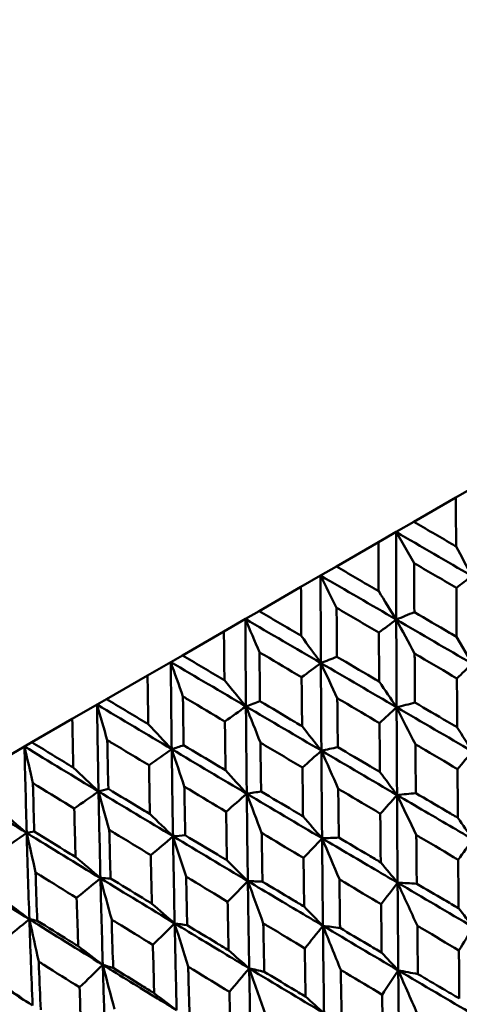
# Model space of a CAD drawing. Header units: millimetres. Extents: x 626 to 2725, y 57 to 2097.
# Tile 53 of 133: x 889.56 to 895.73, y 265.9 to 279.73. Entities that reach past the tile are written whole.
import ezdxf

# ---------------------------------------------------------------- set-up
doc = ezdxf.new("R2010")
doc.units = ezdxf.units.MM
doc.header["$LTSCALE"] = 10
doc.layers.add('Widoczne (ISO)', color=7, linetype='Continuous', lineweight=50)

msp = doc.modelspace()

# ---------------------------------------------------------------- linework, layer by layer
at = {"layer": 'Widoczne (ISO)'}
for p, q in [((895.682, 273.017), (895.903, 273.145)), ((895.682, 273.017), (895.092, 272.676)), ((894.843, 272.533), (895.092, 272.676)), ((894.594, 272.389), (894.843, 272.533)), ((895.095, 272.096), (894.843, 272.533)), ((894.594, 272.389), (894.004, 272.048)), ((893.782, 271.92), (894.004, 272.048)), ((893.507, 271.761), (893.782, 271.92)), ((893.507, 271.761), (892.919, 271.422)), ((892.726, 271.311), (892.919, 271.422)), ((892.425, 271.137), (892.726, 271.311)), ((892.425, 271.137), (891.842, 270.8)), ((895.693, 271.06), (895.91, 270.684)), ((891.678, 270.706), (891.842, 270.8)), ((891.353, 270.518), (891.678, 270.706)), ((891.353, 270.518), (890.777, 270.185)), ((890.643, 270.108), (890.777, 270.185)), ((890.295, 269.907), (890.643, 270.108)), ((890.295, 269.907), (889.728, 269.579)), ((889.254, 269.306), (889.624, 269.52)), ((889.624, 269.52), (889.728, 269.579)), ((889.655, 268.306), (889.762, 268.326))]:
    msp.add_line(p, q, dxfattribs=at)
msp.add_circle((880.327, 297.675), 50, dxfattribs=at)
msp.add_arc((880.593, 297.214), 22.5, 340.215, 259.785, dxfattribs=at)
for points, knots in [([(895.686, 272.329), (895.685, 272.354), (895.685, 272.379), (895.684, 272.608), (895.683, 272.812), (895.682, 273.017)], [0.05393723, 0.05393723, 0.05393723, 0.05393723, 0.06137399, 0.06137399, 0.12273355, 0.12273355, 0.12273355, 0.12273355]), ([(895.092, 272.676), (895.268, 272.573), (895.445, 272.47), (895.643, 272.354), (895.664, 272.342), (895.686, 272.329)], [0, 0, 0, 0, 0.06135239, 0.06135239, 0.06879633, 0.06879633, 0.06879633, 0.06879633]), ([(894.598, 271.701), (894.597, 271.726), (894.597, 271.75), (894.596, 271.98), (894.595, 272.184), (894.594, 272.389)], [0.05393723, 0.05393723, 0.05393723, 0.05393723, 0.06137399, 0.06137399, 0.12273355, 0.12273355, 0.12273355, 0.12273355]), ([(894.004, 272.048), (894.18, 271.945), (894.357, 271.842), (894.555, 271.726), (894.576, 271.713), (894.598, 271.701)], [0, 0, 0, 0, 0.06135239, 0.06135239, 0.06879633, 0.06879633, 0.06879633, 0.06879633]), ([(895.689, 271.748), (895.514, 271.85), (895.339, 271.953), (895.141, 272.069), (895.118, 272.082), (895.095, 272.096)], [0.00523804, 0.00523804, 0.00523804, 0.00523804, 0.06606705, 0.06606705, 0.07409033, 0.07409033, 0.07409033, 0.07409033]), ([(895.095, 272.096), (895.095, 272.069), (895.095, 272.042), (895.097, 271.813), (895.098, 271.61), (895.099, 271.407)], [0.05804162, 0.05804162, 0.05804162, 0.05804162, 0.06605559, 0.06605559, 0.12689392, 0.12689392, 0.12689392, 0.12689392]), ([(893.512, 271.074), (893.511, 271.099), (893.511, 271.123), (893.51, 271.353), (893.508, 271.557), (893.507, 271.761)], [0.05393723, 0.05393723, 0.05393723, 0.05393723, 0.06137399, 0.06137399, 0.12273355, 0.12273355, 0.12273355, 0.12273355]), ([(895.693, 271.06), (895.693, 271.098), (895.693, 271.137), (895.691, 271.366), (895.69, 271.557), (895.689, 271.748)], [0.04993807, 0.04993807, 0.04993807, 0.04993807, 0.0614821, 0.0614821, 0.11877783, 0.11877783, 0.11877783, 0.11877783]), ([(892.919, 271.422), (893.095, 271.318), (893.271, 271.215), (893.469, 271.099), (893.49, 271.086), (893.512, 271.074)], [0, 0, 0, 0, 0.06135239, 0.06135239, 0.06879633, 0.06879633, 0.06879633, 0.06879633]), ([(894.601, 271.12), (894.426, 271.222), (894.251, 271.325), (894.053, 271.441), (894.03, 271.454), (894.007, 271.468)], [0.00523804, 0.00523804, 0.00523804, 0.00523804, 0.06606705, 0.06606705, 0.07409033, 0.07409033, 0.07409033, 0.07409033]), ([(894.007, 271.468), (894.007, 271.441), (894.008, 271.415), (894.009, 271.185), (894.011, 270.983), (894.012, 270.78)], [0.05804162, 0.05804162, 0.05804162, 0.05804162, 0.06605559, 0.06605559, 0.12689392, 0.12689392, 0.12689392, 0.12689392]), ([(895.099, 271.407), (895.264, 271.311), (895.429, 271.214), (895.627, 271.098), (895.66, 271.079), (895.693, 271.06)], [0.00418374, 0.00418374, 0.00418374, 0.00418374, 0.06147247, 0.06147247, 0.07302352, 0.07302352, 0.07302352, 0.07302352]), ([(892.432, 270.451), (892.432, 270.475), (892.431, 270.5), (892.429, 270.729), (892.427, 270.933), (892.425, 271.137)], [0.05393723, 0.05393723, 0.05393723, 0.05393723, 0.06137399, 0.06137399, 0.12273355, 0.12273355, 0.12273355, 0.12273355]), ([(894.606, 270.432), (894.605, 270.47), (894.605, 270.509), (894.603, 270.738), (894.602, 270.929), (894.601, 271.12)], [0.04993807, 0.04993807, 0.04993807, 0.04993807, 0.0614821, 0.0614821, 0.11877783, 0.11877783, 0.11877783, 0.11877783]), ([(891.842, 270.8), (892.017, 270.696), (892.193, 270.592), (892.389, 270.476), (892.411, 270.463), (892.432, 270.451)], [0, 0, 0, 0, 0.06135239, 0.06135239, 0.06879633, 0.06879633, 0.06879633, 0.06879633]), ([(893.516, 270.493), (893.342, 270.596), (893.167, 270.699), (892.97, 270.815), (892.947, 270.829), (892.924, 270.843)], [0.00523804, 0.00523804, 0.00523804, 0.00523804, 0.06606705, 0.06606705, 0.07409033, 0.07409033, 0.07409033, 0.07409033]), ([(892.924, 270.843), (892.924, 270.816), (892.925, 270.789), (892.927, 270.56), (892.929, 270.358), (892.931, 270.156)], [0.05804162, 0.05804162, 0.05804162, 0.05804162, 0.06605559, 0.06605559, 0.12689392, 0.12689392, 0.12689392, 0.12689392]), ([(894.012, 270.78), (894.177, 270.683), (894.341, 270.587), (894.539, 270.471), (894.572, 270.451), (894.606, 270.432)], [0.00418374, 0.00418374, 0.00418374, 0.00418374, 0.06147247, 0.06147247, 0.07302352, 0.07302352, 0.07302352, 0.07302352]), ([(895.103, 270.825), (895.103, 270.797), (895.104, 270.769), (895.105, 270.539), (895.107, 270.338), (895.108, 270.137)], [0.06241522, 0.06241522, 0.06241522, 0.06241522, 0.0708546, 0.0708546, 0.13127416, 0.13127416, 0.13127416, 0.13127416]), ([(895.697, 270.476), (895.523, 270.578), (895.35, 270.68), (895.152, 270.797), (895.127, 270.811), (895.103, 270.825)], [0.01044349, 0.01044349, 0.01044349, 0.01044349, 0.07085106, 0.07085106, 0.07930241, 0.07930241, 0.07930241, 0.07930241]), ([(891.363, 269.834), (891.363, 269.858), (891.362, 269.883), (891.359, 270.111), (891.356, 270.314), (891.353, 270.518)], [0.05393723, 0.05393723, 0.05393723, 0.05393723, 0.06137399, 0.06137399, 0.12273355, 0.12273355, 0.12273355, 0.12273355]), ([(893.522, 269.806), (893.522, 269.845), (893.522, 269.883), (893.519, 270.112), (893.518, 270.303), (893.516, 270.493)], [0.04993807, 0.04993807, 0.04993807, 0.04993807, 0.0614821, 0.0614821, 0.11877783, 0.11877783, 0.11877783, 0.11877783]), ([(895.701, 269.789), (895.701, 269.841), (895.701, 269.893), (895.699, 270.122), (895.698, 270.299), (895.697, 270.476)], [0.04598621, 0.04598621, 0.04598621, 0.04598621, 0.06155279, 0.06155279, 0.11473062, 0.11473062, 0.11473062, 0.11473062]), ([(890.777, 270.185), (890.951, 270.081), (891.125, 269.976), (891.321, 269.859), (891.342, 269.846), (891.363, 269.834)], [0, 0, 0, 0, 0.06135239, 0.06135239, 0.06879633, 0.06879633, 0.06879633, 0.06879633]), ([(892.439, 269.871), (892.265, 269.975), (892.091, 270.078), (891.895, 270.195), (891.872, 270.208), (891.849, 270.222)], [0.00523804, 0.00523804, 0.00523804, 0.00523804, 0.06606705, 0.06606705, 0.07409033, 0.07409033, 0.07409033, 0.07409033]), ([(891.849, 270.222), (891.85, 270.195), (891.85, 270.169), (891.853, 269.94), (891.856, 269.739), (891.859, 269.537)], [0.05804162, 0.05804162, 0.05804162, 0.05804162, 0.06605559, 0.06605559, 0.12689392, 0.12689392, 0.12689392, 0.12689392]), ([(894.017, 270.198), (894.017, 270.17), (894.018, 270.142), (894.02, 269.913), (894.022, 269.712), (894.024, 269.51)], [0.06241522, 0.06241522, 0.06241522, 0.06241522, 0.0708546, 0.0708546, 0.13127416, 0.13127416, 0.13127416, 0.13127416]), ([(894.61, 269.849), (894.437, 269.951), (894.263, 270.053), (894.066, 270.17), (894.041, 270.184), (894.017, 270.198)], [0.01044349, 0.01044349, 0.01044349, 0.01044349, 0.07085106, 0.07085106, 0.07930241, 0.07930241, 0.07930241, 0.07930241]), ([(892.931, 270.156), (893.095, 270.059), (893.259, 269.962), (893.456, 269.845), (893.489, 269.826), (893.522, 269.806)], [0.00418374, 0.00418374, 0.00418374, 0.00418374, 0.06147247, 0.06147247, 0.07302352, 0.07302352, 0.07302352, 0.07302352]), ([(895.108, 270.137), (895.261, 270.047), (895.414, 269.957), (895.612, 269.841), (895.657, 269.815), (895.701, 269.789)], [0.00838421, 0.00838421, 0.00838421, 0.00838421, 0.06155515, 0.06155515, 0.07712864, 0.07712864, 0.07712864, 0.07712864]), ([(890.309, 269.225), (890.309, 269.25), (890.308, 269.274), (890.303, 269.501), (890.299, 269.704), (890.295, 269.907)], [0.05393723, 0.05393723, 0.05393723, 0.05393723, 0.06137399, 0.06137399, 0.12273355, 0.12273355, 0.12273355, 0.12273355]), ([(892.448, 269.186), (892.447, 269.224), (892.447, 269.262), (892.443, 269.491), (892.441, 269.681), (892.439, 269.871)], [0.04993807, 0.04993807, 0.04993807, 0.04993807, 0.0614821, 0.0614821, 0.11877783, 0.11877783, 0.11877783, 0.11877783]), ([(894.615, 269.162), (894.615, 269.214), (894.615, 269.266), (894.613, 269.495), (894.611, 269.672), (894.61, 269.849)], [0.04598621, 0.04598621, 0.04598621, 0.04598621, 0.06155279, 0.06155279, 0.11473062, 0.11473062, 0.11473062, 0.11473062]), ([(891.373, 269.256), (891.2, 269.36), (891.028, 269.464), (890.833, 269.582), (890.81, 269.595), (890.787, 269.609)], [0.00523804, 0.00523804, 0.00523804, 0.00523804, 0.06606705, 0.06606705, 0.07409033, 0.07409033, 0.07409033, 0.07409033]), ([(890.787, 269.609), (890.788, 269.582), (890.788, 269.556), (890.793, 269.328), (890.797, 269.127), (890.802, 268.926)], [0.05804162, 0.05804162, 0.05804162, 0.05804162, 0.06605559, 0.06605559, 0.12689392, 0.12689392, 0.12689392, 0.12689392]), ([(889.728, 269.579), (889.9, 269.474), (890.073, 269.369), (890.267, 269.251), (890.288, 269.238), (890.309, 269.225)], [0, 0, 0, 0, 0.06135239, 0.06135239, 0.06879633, 0.06879633, 0.06879633, 0.06879633]), ([(891.859, 269.537), (892.022, 269.439), (892.186, 269.342), (892.382, 269.225), (892.415, 269.205), (892.448, 269.186)], [0.00418374, 0.00418374, 0.00418374, 0.00418374, 0.06147247, 0.06147247, 0.07302352, 0.07302352, 0.07302352, 0.07302352]), ([(892.938, 269.575), (892.938, 269.547), (892.938, 269.519), (892.941, 269.29), (892.944, 269.089), (892.947, 268.889)], [0.06241522, 0.06241522, 0.06241522, 0.06241522, 0.0708546, 0.0708546, 0.13127416, 0.13127416, 0.13127416, 0.13127416]), ([(893.528, 269.224), (893.355, 269.327), (893.183, 269.429), (892.986, 269.546), (892.962, 269.561), (892.938, 269.575)], [0.01044349, 0.01044349, 0.01044349, 0.01044349, 0.07085106, 0.07085106, 0.07930241, 0.07930241, 0.07930241, 0.07930241]), ([(894.024, 269.51), (894.176, 269.421), (894.329, 269.331), (894.526, 269.215), (894.571, 269.188), (894.615, 269.162)], [0.00838421, 0.00838421, 0.00838421, 0.00838421, 0.06155515, 0.06155515, 0.07712864, 0.07712864, 0.07712864, 0.07712864]), ([(895.113, 269.552), (895.114, 269.523), (895.114, 269.494), (895.116, 269.265), (895.118, 269.065), (895.12, 268.865)], [0.06686277, 0.06686277, 0.06686277, 0.06686277, 0.07557848, 0.07557848, 0.13558897, 0.13558897, 0.13558897, 0.13558897]), ([(895.705, 269.203), (895.533, 269.305), (895.361, 269.406), (895.164, 269.522), (895.139, 269.537), (895.113, 269.552)], [0.01556037, 0.01556037, 0.01556037, 0.01556037, 0.07555527, 0.07555527, 0.08428623, 0.08428623, 0.08428623, 0.08428623]), ([(891.386, 268.573), (891.385, 268.611), (891.384, 268.649), (891.38, 268.877), (891.376, 269.066), (891.373, 269.256)], [0.04993807, 0.04993807, 0.04993807, 0.04993807, 0.0614821, 0.0614821, 0.11877783, 0.11877783, 0.11877783, 0.11877783]), ([(893.536, 268.539), (893.535, 268.59), (893.535, 268.642), (893.532, 268.871), (893.53, 269.047), (893.528, 269.224)], [0.04598621, 0.04598621, 0.04598621, 0.04598621, 0.06155279, 0.06155279, 0.11473062, 0.11473062, 0.11473062, 0.11473062]), ([(895.71, 268.518), (895.71, 268.583), (895.709, 268.648), (895.708, 268.877), (895.706, 269.04), (895.705, 269.203)], [0.04208868, 0.04208868, 0.04208868, 0.04208868, 0.06158988, 0.06158988, 0.11059803, 0.11059803, 0.11059803, 0.11059803]), ([(890.323, 268.65), (890.152, 268.755), (889.981, 268.859), (889.788, 268.978), (889.765, 268.992), (889.743, 269.006)], [0.00523804, 0.00523804, 0.00523804, 0.00523804, 0.06606705, 0.06606705, 0.07409033, 0.07409033, 0.07409033, 0.07409033]), ([(889.743, 269.006), (889.743, 268.979), (889.744, 268.953), (889.75, 268.726), (889.756, 268.526), (889.762, 268.326)], [0.05804162, 0.05804162, 0.05804162, 0.05804162, 0.06605559, 0.06605559, 0.12689392, 0.12689392, 0.12689392, 0.12689392]), ([(890.802, 268.926), (890.963, 268.828), (891.125, 268.73), (891.32, 268.612), (891.353, 268.592), (891.386, 268.573)], [0.00418374, 0.00418374, 0.00418374, 0.00418374, 0.06147247, 0.06147247, 0.07302352, 0.07302352, 0.07302352, 0.07302352]), ([(891.869, 268.958), (891.869, 268.93), (891.87, 268.902), (891.874, 268.674), (891.878, 268.474), (891.882, 268.274)], [0.06241522, 0.06241522, 0.06241522, 0.06241522, 0.0708546, 0.0708546, 0.13127416, 0.13127416, 0.13127416, 0.13127416]), ([(892.456, 268.605), (892.284, 268.708), (892.112, 268.811), (891.917, 268.929), (891.893, 268.943), (891.869, 268.958)], [0.01044349, 0.01044349, 0.01044349, 0.01044349, 0.07085106, 0.07085106, 0.07930241, 0.07930241, 0.07930241, 0.07930241]), ([(894.03, 268.927), (894.031, 268.898), (894.031, 268.869), (894.034, 268.64), (894.036, 268.44), (894.039, 268.241)], [0.06686277, 0.06686277, 0.06686277, 0.06686277, 0.07557848, 0.07557848, 0.13558897, 0.13558897, 0.13558897, 0.13558897]), ([(894.621, 268.577), (894.449, 268.679), (894.277, 268.78), (894.08, 268.897), (894.055, 268.912), (894.03, 268.927)], [0.01556037, 0.01556037, 0.01556037, 0.01556037, 0.07555527, 0.07555527, 0.08428623, 0.08428623, 0.08428623, 0.08428623]), ([(892.947, 268.889), (893.099, 268.798), (893.25, 268.708), (893.447, 268.592), (893.491, 268.565), (893.536, 268.539)], [0.00838421, 0.00838421, 0.00838421, 0.00838421, 0.06155515, 0.06155515, 0.07712864, 0.07712864, 0.07712864, 0.07712864]), ([(894.856, 268.839), (894.858, 268.534), (894.859, 268.229), (894.862, 267.819), (894.863, 267.713), (894.864, 267.607)], [0.3692784, 0.3692784, 0.3692784, 0.3692784, 0.4608442, 0.4608442, 0.492629, 0.492629, 0.492629, 0.492629]), ([(894.856, 268.839), (895.119, 268.685), (895.382, 268.531), (895.737, 268.324), (895.829, 268.271), (895.92, 268.217)], [0.3692784, 0.3692784, 0.3692784, 0.3692784, 0.4608442, 0.4608442, 0.492629, 0.492629, 0.492629, 0.492629]), ([(895.12, 268.865), (895.261, 268.783), (895.401, 268.7), (895.598, 268.584), (895.654, 268.551), (895.71, 268.518)], [0.01259731, 0.01259731, 0.01259731, 0.01259731, 0.06159863, 0.06159863, 0.08110666, 0.08110666, 0.08110666, 0.08110666]), ([(890.341, 267.969), (890.34, 268.007), (890.339, 268.045), (890.333, 268.272), (890.328, 268.461), (890.323, 268.65)], [0.04993807, 0.04993807, 0.04993807, 0.04993807, 0.0614821, 0.0614821, 0.11877783, 0.11877783, 0.11877783, 0.11877783]), ([(892.467, 267.922), (892.466, 267.973), (892.465, 268.025), (892.462, 268.253), (892.459, 268.429), (892.456, 268.605)], [0.04598621, 0.04598621, 0.04598621, 0.04598621, 0.06155279, 0.06155279, 0.11473062, 0.11473062, 0.11473062, 0.11473062]), ([(894.627, 267.893), (894.626, 267.958), (894.626, 268.023), (894.623, 268.251), (894.622, 268.414), (894.621, 268.577)], [0.04208868, 0.04208868, 0.04208868, 0.04208868, 0.06158988, 0.06158988, 0.11059803, 0.11059803, 0.11059803, 0.11059803]), ([(889.762, 268.326), (889.922, 268.227), (890.083, 268.128), (890.276, 268.009), (890.308, 267.989), (890.341, 267.969)], [0.00418374, 0.00418374, 0.00418374, 0.00418374, 0.06147247, 0.06147247, 0.07302352, 0.07302352, 0.07302352, 0.07302352]), ([(890.815, 268.349), (890.816, 268.321), (890.816, 268.294), (890.822, 268.066), (890.827, 267.867), (890.832, 267.668)], [0.06241522, 0.06241522, 0.06241522, 0.06241522, 0.0708546, 0.0708546, 0.13127416, 0.13127416, 0.13127416, 0.13127416]), ([(891.398, 267.994), (891.227, 268.098), (891.057, 268.202), (890.863, 268.32), (890.839, 268.335), (890.815, 268.349)], [0.01044349, 0.01044349, 0.01044349, 0.01044349, 0.07085106, 0.07085106, 0.07930241, 0.07930241, 0.07930241, 0.07930241]), ([(891.882, 268.274), (892.032, 268.183), (892.183, 268.092), (892.379, 267.975), (892.423, 267.948), (892.467, 267.922)], [0.00838421, 0.00838421, 0.00838421, 0.00838421, 0.06155515, 0.06155515, 0.07712864, 0.07712864, 0.07712864, 0.07712864]), ([(892.955, 268.306), (892.956, 268.277), (892.956, 268.248), (892.96, 268.02), (892.963, 267.821), (892.967, 267.622)], [0.06686277, 0.06686277, 0.06686277, 0.06686277, 0.07557848, 0.07557848, 0.13558897, 0.13558897, 0.13558897, 0.13558897]), ([(893.543, 267.955), (893.372, 268.057), (893.201, 268.159), (893.005, 268.276), (892.98, 268.291), (892.955, 268.306)], [0.01556037, 0.01556037, 0.01556037, 0.01556037, 0.07555527, 0.07555527, 0.08428623, 0.08428623, 0.08428623, 0.08428623]), ([(893.803, 268.231), (893.806, 267.927), (893.809, 267.623), (893.813, 267.213), (893.814, 267.108), (893.816, 267.002)], [0.3692784, 0.3692784, 0.3692784, 0.3692784, 0.4608442, 0.4608442, 0.492629, 0.492629, 0.492629, 0.492629]), ([(893.803, 268.231), (894.065, 268.077), (894.328, 267.922), (894.681, 267.714), (894.773, 267.661), (894.864, 267.607)], [0.3692784, 0.3692784, 0.3692784, 0.3692784, 0.4608442, 0.4608442, 0.492629, 0.492629, 0.492629, 0.492629]), ([(894.039, 268.241), (894.179, 268.158), (894.319, 268.075), (894.515, 267.959), (894.571, 267.926), (894.627, 267.893)], [0.01259731, 0.01259731, 0.01259731, 0.01259731, 0.06159863, 0.06159863, 0.08110666, 0.08110666, 0.08110666, 0.08110666]), ([(895.126, 268.278), (895.126, 268.248), (895.127, 268.219), (895.129, 267.991), (895.131, 267.793), (895.133, 267.594)], [0.07138254, 0.07138254, 0.07138254, 0.07138254, 0.08018544, 0.08018544, 0.13983561, 0.13983561, 0.13983561, 0.13983561]), ([(895.715, 267.93), (895.544, 268.031), (895.373, 268.132), (895.176, 268.248), (895.151, 268.263), (895.126, 268.278)], [0.02053386, 0.02053386, 0.02053386, 0.02053386, 0.08016461, 0.08016461, 0.08898694, 0.08898694, 0.08898694, 0.08898694]), ([(891.413, 267.313), (891.412, 267.365), (891.411, 267.416), (891.405, 267.643), (891.402, 267.819), (891.398, 267.994)], [0.04598621, 0.04598621, 0.04598621, 0.04598621, 0.06155279, 0.06155279, 0.11473062, 0.11473062, 0.11473062, 0.11473062]), ([(893.552, 267.272), (893.551, 267.337), (893.55, 267.402), (893.547, 267.629), (893.545, 267.792), (893.543, 267.955)], [0.04208868, 0.04208868, 0.04208868, 0.04208868, 0.06158988, 0.06158988, 0.11059803, 0.11059803, 0.11059803, 0.11059803]), ([(895.72, 267.249), (895.719, 267.327), (895.719, 267.405), (895.717, 267.631), (895.716, 267.781), (895.715, 267.93)], [0.03825175, 0.03825175, 0.03825175, 0.03825175, 0.06160817, 0.06160817, 0.10638617, 0.10638617, 0.10638617, 0.10638617]), ([(889.78, 267.752), (889.781, 267.724), (889.782, 267.696), (889.789, 267.47), (889.796, 267.272), (889.803, 267.074)], [0.06241522, 0.06241522, 0.06241522, 0.06241522, 0.0708546, 0.0708546, 0.13127416, 0.13127416, 0.13127416, 0.13127416]), ([(890.357, 267.394), (890.188, 267.498), (890.019, 267.603), (889.827, 267.722), (889.804, 267.737), (889.78, 267.752)], [0.01044349, 0.01044349, 0.01044349, 0.01044349, 0.07085106, 0.07085106, 0.07930241, 0.07930241, 0.07930241, 0.07930241]), ([(891.894, 267.693), (891.894, 267.664), (891.895, 267.635), (891.9, 267.408), (891.904, 267.21), (891.909, 267.011)], [0.06686277, 0.06686277, 0.06686277, 0.06686277, 0.07557848, 0.07557848, 0.13558897, 0.13558897, 0.13558897, 0.13558897]), ([(892.477, 267.34), (892.307, 267.442), (892.137, 267.545), (891.943, 267.663), (891.918, 267.678), (891.894, 267.693)], [0.01556037, 0.01556037, 0.01556037, 0.01556037, 0.07555527, 0.07555527, 0.08428623, 0.08428623, 0.08428623, 0.08428623]), ([(890.832, 267.668), (890.982, 267.576), (891.132, 267.485), (891.325, 267.367), (891.369, 267.34), (891.413, 267.313)], [0.00838421, 0.00838421, 0.00838421, 0.00838421, 0.06155515, 0.06155515, 0.07712864, 0.07712864, 0.07712864, 0.07712864]), ([(892.761, 267.63), (892.765, 267.326), (892.77, 267.023), (892.777, 266.615), (892.778, 266.509), (892.78, 266.404)], [0.3692784, 0.3692784, 0.3692784, 0.3692784, 0.4608442, 0.4608442, 0.492629, 0.492629, 0.492629, 0.492629]), ([(892.761, 267.63), (893.022, 267.474), (893.282, 267.319), (893.634, 267.11), (893.725, 267.056), (893.816, 267.002)], [0.3692784, 0.3692784, 0.3692784, 0.3692784, 0.4608442, 0.4608442, 0.492629, 0.492629, 0.492629, 0.492629]), ([(892.967, 267.622), (893.106, 267.539), (893.246, 267.455), (893.441, 267.339), (893.497, 267.306), (893.552, 267.272)], [0.01259731, 0.01259731, 0.01259731, 0.01259731, 0.06159863, 0.06159863, 0.08110666, 0.08110666, 0.08110666, 0.08110666]), ([(894.046, 267.655), (894.047, 267.625), (894.047, 267.596), (894.05, 267.369), (894.053, 267.17), (894.056, 266.972)], [0.07138254, 0.07138254, 0.07138254, 0.07138254, 0.08018544, 0.08018544, 0.13983561, 0.13983561, 0.13983561, 0.13983561]), ([(894.633, 267.305), (894.463, 267.407), (894.292, 267.508), (894.097, 267.625), (894.072, 267.64), (894.046, 267.655)], [0.02053386, 0.02053386, 0.02053386, 0.02053386, 0.08016461, 0.08016461, 0.08898694, 0.08898694, 0.08898694, 0.08898694]), ([(895.133, 267.594), (895.262, 267.519), (895.39, 267.443), (895.586, 267.328), (895.653, 267.288), (895.72, 267.249)], [0.01681985, 0.01681985, 0.01681985, 0.01681985, 0.06159108, 0.06159108, 0.08495433, 0.08495433, 0.08495433, 0.08495433]), ([(890.378, 266.716), (890.377, 266.767), (890.375, 266.818), (890.368, 267.044), (890.362, 267.219), (890.357, 267.394)], [0.04598621, 0.04598621, 0.04598621, 0.04598621, 0.06155279, 0.06155279, 0.11473062, 0.11473062, 0.11473062, 0.11473062]), ([(892.49, 266.659), (892.489, 266.724), (892.488, 266.788), (892.483, 267.015), (892.48, 267.177), (892.477, 267.34)], [0.04208868, 0.04208868, 0.04208868, 0.04208868, 0.06158988, 0.06158988, 0.11059803, 0.11059803, 0.11059803, 0.11059803]), ([(894.64, 266.626), (894.639, 266.703), (894.639, 266.781), (894.636, 267.007), (894.634, 267.156), (894.633, 267.305)], [0.03825175, 0.03825175, 0.03825175, 0.03825175, 0.06160817, 0.06160817, 0.10638617, 0.10638617, 0.10638617, 0.10638617]), ([(889.803, 267.074), (889.951, 266.981), (890.1, 266.889), (890.291, 266.77), (890.335, 266.743), (890.378, 266.716)], [0.00838421, 0.00838421, 0.00838421, 0.00838421, 0.06155515, 0.06155515, 0.07712864, 0.07712864, 0.07712864, 0.07712864]), ([(890.849, 267.09), (890.85, 267.061), (890.85, 267.032), (890.857, 266.806), (890.863, 266.609), (890.87, 266.411)], [0.06686277, 0.06686277, 0.06686277, 0.06686277, 0.07557848, 0.07557848, 0.13558897, 0.13558897, 0.13558897, 0.13558897]), ([(891.427, 266.733), (891.259, 266.837), (891.09, 266.941), (890.898, 267.06), (890.873, 267.075), (890.849, 267.09)], [0.01556037, 0.01556037, 0.01556037, 0.01556037, 0.07555527, 0.07555527, 0.08428623, 0.08428623, 0.08428623, 0.08428623]), ([(891.733, 267.036), (891.74, 266.734), (891.746, 266.432), (891.756, 266.025), (891.759, 265.921), (891.761, 265.816)], [0.3692784, 0.3692784, 0.3692784, 0.3692784, 0.4608442, 0.4608442, 0.492629, 0.492629, 0.492629, 0.492629]), ([(891.733, 267.036), (891.992, 266.88), (892.251, 266.723), (892.6, 266.513), (892.69, 266.458), (892.78, 266.404)], [0.3692784, 0.3692784, 0.3692784, 0.3692784, 0.4608442, 0.4608442, 0.492629, 0.492629, 0.492629, 0.492629]), ([(891.909, 267.011), (892.048, 266.927), (892.186, 266.843), (892.38, 266.726), (892.435, 266.693), (892.49, 266.659)], [0.01259731, 0.01259731, 0.01259731, 0.01259731, 0.06159863, 0.06159863, 0.08110666, 0.08110666, 0.08110666, 0.08110666]), ([(892.978, 267.037), (892.978, 267.008), (892.979, 266.979), (892.983, 266.752), (892.987, 266.555), (892.991, 266.357)], [0.07138254, 0.07138254, 0.07138254, 0.07138254, 0.08018544, 0.08018544, 0.13983561, 0.13983561, 0.13983561, 0.13983561]), ([(893.561, 266.686), (893.391, 266.788), (893.222, 266.89), (893.028, 267.007), (893.003, 267.022), (892.978, 267.037)], [0.02053386, 0.02053386, 0.02053386, 0.02053386, 0.08016461, 0.08016461, 0.08898694, 0.08898694, 0.08898694, 0.08898694]), ([(895.141, 267.003), (895.141, 266.975), (895.141, 266.946), (895.144, 266.719), (895.147, 266.522), (895.149, 266.325)], [0.07597559, 0.07597559, 0.07597559, 0.07597559, 0.08464777, 0.08464777, 0.14401425, 0.14401425, 0.14401425, 0.14401425]), ([(895.725, 266.657), (895.555, 266.757), (895.385, 266.858), (895.19, 266.974), (895.165, 266.989), (895.141, 267.003)], [0.02530969, 0.02530969, 0.02530969, 0.02530969, 0.08465152, 0.08465152, 0.09334823, 0.09334823, 0.09334823, 0.09334823]), ([(894.056, 266.972), (894.184, 266.896), (894.312, 266.82), (894.507, 266.705), (894.574, 266.665), (894.64, 266.626)], [0.01681985, 0.01681985, 0.01681985, 0.01681985, 0.06159108, 0.06159108, 0.08495433, 0.08495433, 0.08495433, 0.08495433]), ([(891.445, 266.056), (891.444, 266.12), (891.442, 266.185), (891.436, 266.41), (891.432, 266.572), (891.427, 266.733)], [0.04208868, 0.04208868, 0.04208868, 0.04208868, 0.06158988, 0.06158988, 0.11059803, 0.11059803, 0.11059803, 0.11059803]), ([(893.572, 266.009), (893.57, 266.086), (893.569, 266.163), (893.565, 266.389), (893.563, 266.538), (893.561, 266.686)], [0.03825175, 0.03825175, 0.03825175, 0.03825175, 0.06160817, 0.06160817, 0.10638617, 0.10638617, 0.10638617, 0.10638617]), ([(895.73, 265.982), (895.73, 266.072), (895.729, 266.162), (895.727, 266.387), (895.726, 266.522), (895.725, 266.657)], [0.03448054, 0.03448054, 0.03448054, 0.03448054, 0.06157222, 0.06157222, 0.10209717, 0.10209717, 0.10209717, 0.10209717]), ([(889.825, 266.499), (889.826, 266.47), (889.827, 266.442), (889.836, 266.217), (889.844, 266.02), (889.852, 265.824)], [0.06686277, 0.06686277, 0.06686277, 0.06686277, 0.07557848, 0.07557848, 0.13558897, 0.13558897, 0.13558897, 0.13558897]), ([(890.398, 266.139), (890.231, 266.243), (890.064, 266.348), (889.873, 266.468), (889.849, 266.483), (889.825, 266.499)], [0.01556037, 0.01556037, 0.01556037, 0.01556037, 0.07555527, 0.07555527, 0.08428623, 0.08428623, 0.08428623, 0.08428623]), ([(890.724, 266.454), (890.733, 266.153), (890.742, 265.852), (890.756, 265.448), (890.759, 265.344), (890.763, 265.24)], [0.3692784, 0.3692784, 0.3692784, 0.3692784, 0.4608442, 0.4608442, 0.492629, 0.492629, 0.492629, 0.492629]), ([(890.724, 266.454), (890.98, 266.296), (891.237, 266.138), (891.583, 265.925), (891.672, 265.871), (891.761, 265.816)], [0.3692784, 0.3692784, 0.3692784, 0.3692784, 0.4608442, 0.4608442, 0.492629, 0.492629, 0.492629, 0.492629]), ([(891.924, 266.429), (891.924, 266.4), (891.925, 266.371), (891.931, 266.145), (891.936, 265.948), (891.942, 265.752)], [0.07138254, 0.07138254, 0.07138254, 0.07138254, 0.08018544, 0.08018544, 0.13983561, 0.13983561, 0.13983561, 0.13983561]), ([(892.502, 266.075), (892.334, 266.178), (892.166, 266.281), (891.973, 266.399), (891.948, 266.414), (891.924, 266.429)], [0.02053386, 0.02053386, 0.02053386, 0.02053386, 0.08016461, 0.08016461, 0.08898694, 0.08898694, 0.08898694, 0.08898694]), ([(890.87, 266.411), (891.007, 266.326), (891.144, 266.242), (891.336, 266.123), (891.391, 266.09), (891.445, 266.056)], [0.01259731, 0.01259731, 0.01259731, 0.01259731, 0.06159863, 0.06159863, 0.08110666, 0.08110666, 0.08110666, 0.08110666]), ([(892.991, 266.357), (893.118, 266.281), (893.245, 266.204), (893.439, 266.088), (893.505, 266.048), (893.572, 266.009)], [0.01681985, 0.01681985, 0.01681985, 0.01681985, 0.06159108, 0.06159108, 0.08495433, 0.08495433, 0.08495433, 0.08495433]), ([(894.066, 266.383), (894.066, 266.354), (894.067, 266.325), (894.071, 266.1), (894.074, 265.903), (894.078, 265.706)], [0.07597559, 0.07597559, 0.07597559, 0.07597559, 0.08464777, 0.08464777, 0.14401425, 0.14401425, 0.14401425, 0.14401425]), ([(894.647, 266.035), (894.478, 266.136), (894.309, 266.237), (894.115, 266.353), (894.091, 266.368), (894.066, 266.383)], [0.02530969, 0.02530969, 0.02530969, 0.02530969, 0.08465152, 0.08465152, 0.09334823, 0.09334823, 0.09334823, 0.09334823]), ([(895.149, 266.325), (895.265, 266.256), (895.381, 266.187), (895.575, 266.073), (895.653, 266.027), (895.73, 265.982)], [0.02104899, 0.02104899, 0.02104899, 0.02104899, 0.0615671, 0.0615671, 0.08866561, 0.08866561, 0.08866561, 0.08866561]), ([(890.422, 265.465), (890.419, 265.529), (890.417, 265.593), (890.409, 265.817), (890.403, 265.978), (890.398, 266.139)], [0.04208868, 0.04208868, 0.04208868, 0.04208868, 0.06158988, 0.06158988, 0.11059803, 0.11059803, 0.11059803, 0.11059803]), ([(892.518, 265.4), (892.516, 265.477), (892.514, 265.554), (892.509, 265.779), (892.506, 265.927), (892.502, 266.075)], [0.03825175, 0.03825175, 0.03825175, 0.03825175, 0.06160817, 0.06160817, 0.10638617, 0.10638617, 0.10638617, 0.10638617]), ([(894.656, 265.361), (894.655, 265.451), (894.653, 265.541), (894.651, 265.766), (894.649, 265.9), (894.647, 266.035)], [0.03448054, 0.03448054, 0.03448054, 0.03448054, 0.06157222, 0.06157222, 0.10209717, 0.10209717, 0.10209717, 0.10209717])]:
    msp.add_open_spline(points, degree=3, knots=knots, dxfattribs=at)
for points in [[(894.843, 272.533), (895.197, 272.327), (895.552, 272.121), (895.906, 271.915)], [(894.843, 272.533), (894.843, 272.123), (894.844, 271.713), (894.845, 271.303)], [(895.686, 272.329), (895.759, 272.191), (895.833, 272.053), (895.906, 271.915)], [(893.782, 271.92), (894.137, 271.715), (894.491, 271.509), (894.845, 271.303)], [(894.007, 271.468), (893.932, 271.619), (893.857, 271.77), (893.782, 271.92)], [(893.782, 271.92), (893.783, 271.511), (893.785, 271.101), (893.787, 270.692)], [(895.906, 271.915), (895.834, 271.86), (895.761, 271.804), (895.689, 271.748)], [(894.598, 271.701), (894.68, 271.568), (894.763, 271.435), (894.845, 271.303)], [(894.845, 271.303), (894.93, 271.338), (895.015, 271.373), (895.099, 271.407)], [(892.726, 271.311), (893.079, 271.104), (893.433, 270.898), (893.787, 270.692)], [(892.924, 270.843), (892.858, 270.999), (892.792, 271.155), (892.726, 271.311)], [(892.726, 271.311), (892.728, 270.902), (892.731, 270.493), (892.734, 270.084)], [(894.845, 271.303), (894.764, 271.242), (894.682, 271.181), (894.601, 271.12)], [(895.103, 270.825), (895.017, 270.985), (894.931, 271.144), (894.845, 271.303)], [(894.845, 271.303), (894.847, 270.892), (894.848, 270.482), (894.85, 270.071)], [(894.845, 271.303), (895.2, 271.097), (895.555, 270.89), (895.91, 270.684)], [(893.512, 271.074), (893.603, 270.946), (893.695, 270.819), (893.787, 270.692)], [(893.787, 270.692), (893.862, 270.721), (893.937, 270.75), (894.012, 270.78)], [(891.678, 270.706), (892.03, 270.498), (892.382, 270.291), (892.734, 270.084)], [(891.849, 270.222), (891.792, 270.384), (891.735, 270.545), (891.678, 270.706)], [(891.678, 270.706), (891.682, 270.298), (891.687, 269.89), (891.692, 269.482)], [(893.787, 270.692), (893.696, 270.626), (893.606, 270.559), (893.516, 270.493)], [(894.017, 270.198), (893.94, 270.363), (893.863, 270.527), (893.787, 270.692)], [(893.787, 270.692), (893.788, 270.281), (893.791, 269.871), (893.794, 269.462)], [(893.787, 270.692), (894.141, 270.485), (894.495, 270.278), (894.85, 270.071)], [(895.91, 270.684), (895.839, 270.615), (895.768, 270.545), (895.697, 270.476)], [(892.432, 270.451), (892.533, 270.328), (892.633, 270.206), (892.734, 270.084)], [(894.606, 270.432), (894.687, 270.311), (894.768, 270.191), (894.85, 270.071)], [(890.643, 270.108), (890.992, 269.899), (891.342, 269.691), (891.692, 269.482)], [(890.787, 269.609), (890.739, 269.776), (890.691, 269.942), (890.643, 270.108)], [(890.643, 270.108), (890.649, 269.701), (890.656, 269.295), (890.664, 268.889)], [(892.734, 270.084), (892.636, 270.013), (892.537, 269.942), (892.439, 269.871)], [(892.734, 270.084), (892.8, 270.108), (892.865, 270.132), (892.931, 270.156)], [(892.938, 269.575), (892.87, 269.745), (892.802, 269.915), (892.734, 270.084)], [(892.734, 270.084), (892.737, 269.675), (892.741, 269.265), (892.746, 268.857)], [(892.734, 270.084), (893.087, 269.876), (893.44, 269.669), (893.794, 269.462)], [(894.85, 270.071), (894.77, 269.997), (894.69, 269.923), (894.61, 269.849)], [(894.85, 270.071), (894.936, 270.093), (895.022, 270.115), (895.108, 270.137)], [(895.113, 269.552), (895.025, 269.726), (894.937, 269.899), (894.85, 270.071)], [(894.85, 270.071), (894.852, 269.661), (894.854, 269.25), (894.856, 268.839)], [(894.85, 270.071), (895.205, 269.864), (895.56, 269.657), (895.915, 269.451)], [(891.363, 269.834), (891.473, 269.716), (891.582, 269.599), (891.692, 269.482)], [(893.522, 269.806), (893.613, 269.691), (893.703, 269.576), (893.794, 269.462)], [(895.701, 269.789), (895.773, 269.676), (895.844, 269.563), (895.915, 269.451)], [(889.624, 269.52), (889.97, 269.309), (890.317, 269.099), (890.664, 268.889)], [(889.743, 269.006), (889.703, 269.177), (889.663, 269.349), (889.624, 269.52)], [(889.624, 269.52), (889.634, 269.115), (889.644, 268.71), (889.655, 268.306)], [(891.692, 269.482), (891.586, 269.407), (891.479, 269.331), (891.373, 269.256)], [(891.692, 269.482), (891.748, 269.5), (891.803, 269.519), (891.859, 269.537)], [(891.869, 268.958), (891.81, 269.133), (891.751, 269.308), (891.692, 269.482)], [(891.692, 269.482), (891.697, 269.074), (891.703, 268.666), (891.71, 268.259)], [(891.692, 269.482), (892.043, 269.274), (892.394, 269.065), (892.746, 268.857)], [(893.794, 269.462), (893.87, 269.478), (893.947, 269.494), (894.024, 269.51)], [(893.794, 269.462), (893.705, 269.383), (893.617, 269.303), (893.528, 269.224)], [(894.03, 268.927), (893.951, 269.105), (893.872, 269.284), (893.794, 269.462)], [(893.794, 269.462), (893.796, 269.051), (893.8, 268.641), (893.803, 268.231)], [(893.794, 269.462), (894.147, 269.254), (894.502, 269.047), (894.856, 268.839)], [(895.915, 269.451), (895.845, 269.368), (895.775, 269.286), (895.705, 269.203)], [(890.309, 269.225), (890.428, 269.113), (890.546, 269.001), (890.664, 268.889)], [(892.448, 269.186), (892.547, 269.076), (892.646, 268.966), (892.746, 268.857)], [(894.615, 269.162), (894.696, 269.054), (894.776, 268.947), (894.856, 268.839)], [(888.626, 268.943), (888.968, 268.731), (889.311, 268.518), (889.655, 268.306)], [(890.664, 268.889), (890.71, 268.901), (890.756, 268.914), (890.802, 268.926)], [(890.664, 268.889), (890.551, 268.809), (890.437, 268.73), (890.323, 268.65)], [(890.815, 268.349), (890.764, 268.529), (890.714, 268.709), (890.664, 268.889)], [(890.664, 268.889), (890.672, 268.482), (890.681, 268.076), (890.691, 267.671)], [(890.664, 268.889), (891.012, 268.679), (891.361, 268.469), (891.71, 268.259)], [(892.746, 268.857), (892.649, 268.773), (892.553, 268.689), (892.456, 268.605)], [(892.746, 268.857), (892.813, 268.867), (892.88, 268.878), (892.947, 268.889)], [(892.955, 268.306), (892.885, 268.49), (892.815, 268.673), (892.746, 268.857)], [(892.746, 268.857), (892.75, 268.447), (892.755, 268.038), (892.761, 267.63)], [(892.746, 268.857), (893.098, 268.648), (893.45, 268.44), (893.803, 268.231)], [(894.856, 268.839), (894.777, 268.752), (894.699, 268.664), (894.621, 268.577)], [(894.856, 268.839), (894.944, 268.848), (895.032, 268.857), (895.12, 268.865)], [(895.126, 268.278), (895.036, 268.465), (894.946, 268.653), (894.856, 268.839)], [(889.274, 268.628), (889.401, 268.52), (889.528, 268.413), (889.655, 268.306)], [(891.386, 268.573), (891.494, 268.468), (891.602, 268.363), (891.71, 268.259)], [(893.536, 268.539), (893.625, 268.436), (893.714, 268.334), (893.803, 268.231)], [(895.71, 268.518), (895.78, 268.418), (895.85, 268.317), (895.92, 268.217)], [(889.655, 268.306), (889.535, 268.223), (889.414, 268.139), (889.293, 268.055)], [(889.78, 267.752), (889.738, 267.937), (889.697, 268.122), (889.655, 268.306)], [(889.655, 268.306), (889.667, 267.902), (889.679, 267.498), (889.693, 267.094)], [(889.655, 268.306), (890, 268.094), (890.345, 267.882), (890.691, 267.671)], [(891.71, 268.259), (891.606, 268.171), (891.502, 268.082), (891.398, 267.994)], [(891.71, 268.259), (891.767, 268.264), (891.824, 268.269), (891.882, 268.274)], [(891.894, 267.693), (891.832, 267.882), (891.771, 268.071), (891.71, 268.259)], [(891.71, 268.259), (891.717, 267.851), (891.725, 267.443), (891.733, 267.036)], [(891.71, 268.259), (892.06, 268.049), (892.41, 267.839), (892.761, 267.63)], [(893.803, 268.231), (893.716, 268.139), (893.63, 268.047), (893.543, 267.955)], [(893.803, 268.231), (893.882, 268.235), (893.96, 268.238), (894.039, 268.241)], [(894.046, 267.655), (893.965, 267.847), (893.884, 268.04), (893.803, 268.231)], [(895.92, 268.217), (895.852, 268.121), (895.783, 268.026), (895.715, 267.93)], [(890.341, 267.969), (890.458, 267.87), (890.575, 267.77), (890.691, 267.671)], [(892.467, 267.922), (892.565, 267.824), (892.663, 267.727), (892.761, 267.63)], [(894.627, 267.893), (894.706, 267.798), (894.785, 267.702), (894.864, 267.607)], [(888.669, 267.737), (889.009, 267.522), (889.351, 267.308), (889.693, 267.094)], [(890.691, 267.671), (890.58, 267.578), (890.469, 267.486), (890.357, 267.394)], [(890.849, 267.09), (890.796, 267.284), (890.743, 267.477), (890.691, 267.671)], [(890.691, 267.671), (890.701, 267.264), (890.712, 266.859), (890.724, 266.454)], [(890.691, 267.671), (890.738, 267.67), (890.785, 267.669), (890.832, 267.668)], [(890.691, 267.671), (891.038, 267.459), (891.385, 267.247), (891.733, 267.036)], [(892.761, 267.63), (892.666, 267.533), (892.572, 267.436), (892.477, 267.34)], [(892.978, 267.037), (892.905, 267.235), (892.833, 267.433), (892.761, 267.63)], [(892.761, 267.63), (892.83, 267.627), (892.898, 267.625), (892.967, 267.622)], [(894.864, 267.607), (894.787, 267.507), (894.71, 267.406), (894.633, 267.305)], [(895.141, 267.003), (895.048, 267.205), (894.956, 267.406), (894.864, 267.607)], [(894.864, 267.607), (894.867, 267.197), (894.87, 266.787), (894.873, 266.376)], [(894.864, 267.607), (894.954, 267.603), (895.044, 267.599), (895.133, 267.594)], [(894.864, 267.607), (895.218, 267.399), (895.572, 267.192), (895.926, 266.984)], [(889.317, 267.378), (889.443, 267.283), (889.568, 267.189), (889.693, 267.094)], [(891.413, 267.313), (891.52, 267.221), (891.627, 267.128), (891.733, 267.036)], [(893.552, 267.272), (893.64, 267.182), (893.728, 267.092), (893.816, 267.002)], [(895.72, 267.249), (895.789, 267.161), (895.858, 267.072), (895.926, 266.984)], [(889.693, 267.094), (889.575, 266.998), (889.457, 266.902), (889.339, 266.806)], [(889.825, 266.499), (889.781, 266.698), (889.737, 266.896), (889.693, 267.094)], [(889.693, 267.094), (889.707, 266.69), (889.722, 266.287), (889.738, 265.884)], [(889.693, 267.094), (889.73, 267.087), (889.767, 267.081), (889.803, 267.074)], [(889.693, 267.094), (890.036, 266.88), (890.38, 266.667), (890.724, 266.454)], [(891.733, 267.036), (891.631, 266.935), (891.529, 266.834), (891.427, 266.733)], [(891.924, 266.429), (891.86, 266.632), (891.796, 266.834), (891.733, 267.036)], [(891.733, 267.036), (891.792, 267.028), (891.85, 267.02), (891.909, 267.011)], [(893.816, 267.002), (893.731, 266.897), (893.646, 266.792), (893.561, 266.686)], [(894.066, 266.383), (893.982, 266.59), (893.899, 266.796), (893.816, 267.002)], [(893.816, 267.002), (893.82, 266.593), (893.825, 266.184), (893.831, 265.775)], [(893.816, 267.002), (893.896, 266.992), (893.976, 266.982), (894.056, 266.972)], [(893.816, 267.002), (894.168, 266.793), (894.52, 266.585), (894.873, 266.376)], [(895.926, 266.984), (895.859, 266.875), (895.792, 266.766), (895.725, 266.657)], [(890.378, 266.716), (890.494, 266.628), (890.609, 266.541), (890.724, 266.454)], [(892.49, 266.659), (892.587, 266.574), (892.684, 266.489), (892.78, 266.404)], [(894.64, 266.626), (894.718, 266.542), (894.796, 266.459), (894.873, 266.376)], [(888.719, 266.532), (889.058, 266.316), (889.397, 266.1), (889.738, 265.884)], [(890.724, 266.454), (890.615, 266.349), (890.506, 266.244), (890.398, 266.139)], [(890.889, 265.831), (890.833, 266.039), (890.779, 266.247), (890.724, 266.454)], [(890.724, 266.454), (890.773, 266.44), (890.821, 266.425), (890.87, 266.411)], [(892.78, 266.404), (892.688, 266.295), (892.595, 266.185), (892.502, 266.075)], [(893.004, 265.77), (892.929, 265.982), (892.854, 266.193), (892.78, 266.404)], [(892.78, 266.404), (892.787, 265.996), (892.795, 265.589), (892.803, 265.181)], [(892.78, 266.404), (892.85, 266.389), (892.921, 266.373), (892.991, 266.357)], [(892.78, 266.404), (893.13, 266.194), (893.48, 265.984), (893.831, 265.775)], [(894.873, 266.376), (894.798, 266.263), (894.723, 266.149), (894.647, 266.035)], [(895.158, 265.73), (895.062, 265.946), (894.968, 266.161), (894.873, 266.376)], [(894.873, 266.376), (894.877, 265.967), (894.881, 265.557), (894.885, 265.148)], [(894.873, 266.376), (894.965, 266.359), (895.057, 266.342), (895.149, 266.325)], [(894.873, 266.376), (895.226, 266.168), (895.58, 265.961), (895.934, 265.753)], [(889.367, 266.132), (889.49, 266.049), (889.614, 265.966), (889.738, 265.884)], [(891.445, 266.056), (891.551, 265.976), (891.656, 265.896), (891.761, 265.816)], [(893.572, 266.009), (893.658, 265.93), (893.745, 265.852), (893.831, 265.775)]]:
    msp.add_open_spline(points, degree=3, dxfattribs=at)

doc.saveas('drawing.dxf')
